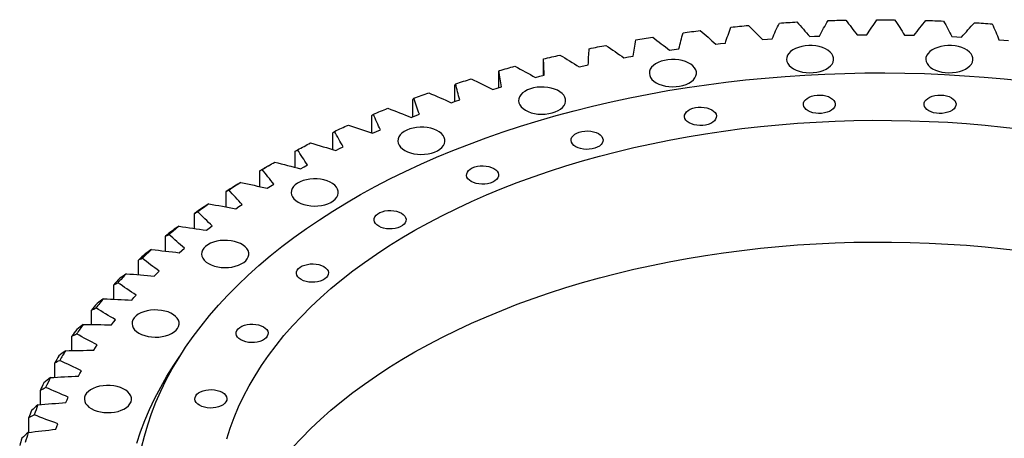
# Model space of a CAD drawing. Header units: millimetres. Extents: x 19 to 5115, y 5136 to 9143.
# Tile 10 of 13: x 3009 to 3656, y 7287 to 7563. Entities that reach past the tile are written whole.
import ezdxf

# ---------------------------------------------------------------- set-up
doc = ezdxf.new("R2010")
doc.units = ezdxf.units.MM
doc.header["$LTSCALE"] = 20

msp = doc.modelspace()

# ---------------------------------------------------------------- linework, layer by layer
at = {"color": 7, "linetype": 'Continuous', "lineweight": 25}
for p, q in [((3527.72, 7551.64), (3530.91, 7551.8)), ((3530.91, 7551.8), (3534.11, 7551.93)), ((3558.84, 7552.64), (3562.04, 7552.69)), ((3562.04, 7552.69), (3565.25, 7552.72)), ((3590.01, 7552.61), (3593.22, 7552.57)), ((3593.22, 7552.57), (3596.42, 7552.48)), ((3621.13, 7551.57), (3624.33, 7551.42)), ((3624.33, 7551.42), (3627.51, 7551.23)), ((3466.01, 7546.61), (3469.15, 7546.98)), ((3469.15, 7546.98), (3472.3, 7547.31)), ((3496.74, 7549.63), (3499.91, 7549.9)), ((3499.91, 7549.9), (3503.09, 7550.13)), ((3652.1, 7549.52), (3655.27, 7549.26)), ((3655.27, 7549.26), (3658.44, 7548.97)), ((3405.68, 7537.59), (3408.73, 7538.16)), ((3408.73, 7538.16), (3411.8, 7538.7)), ((3435.62, 7542.59), (3438.72, 7543.06)), ((3438.72, 7543.06), (3441.84, 7543.5)), ((3352.85, 7526.07), (3352.85, 7536.13)), ((3376.28, 7531.62), (3379.26, 7532.29)), ((3379.26, 7532.29), (3382.27, 7532.92)), ((3323.36, 7518.01), (3323.36, 7528.43)), ((3347.5, 7524.69), (3350.42, 7525.46)), ((3350.42, 7525.46), (3353.36, 7526.19)), ((3294.66, 7508.93), (3294.66, 7519.78)), ((3322.29, 7517.7), (3325.16, 7518.53)), ((3319.46, 7516.84), (3322.29, 7517.7)), ((3266.86, 7498.83), (3266.86, 7510.2)), ((3292.22, 7508.08), (3294.97, 7509.03)), ((3294.97, 7509.03), (3297.75, 7509.96)), ((3240.04, 7488.15), (3240.04, 7499.73)), ((3265.89, 7498.45), (3268.54, 7499.49)), ((3268.54, 7499.49), (3271.23, 7500.5)), ((3214.29, 7477.29), (3214.29, 7488.4)), ((3240.55, 7487.97), (3243.09, 7489.1)), ((3243.09, 7489.1), (3245.67, 7490.2)), ((3218.7, 7477.89), (3221.17, 7479.07)), ((3189.7, 7465.54), (3189.7, 7476.25)), ((3216.27, 7476.69), (3218.7, 7477.89)), ((3172.03, 7466.62), (3169.2, 7464.99)), ((3195.45, 7465.91), (3197.8, 7467.17)), ((3166.33, 7452.93), (3166.33, 7463.32)), ((3193.14, 7464.63), (3195.45, 7465.91)), ((3171.22, 7451.83), (3173.4, 7453.18)), ((3173.4, 7453.18), (3175.63, 7454.52)), ((3144.27, 7439.53), (3144.27, 7449.64)), ((3152.64, 7439.76), (3154.73, 7441.16)), ((3123.58, 7425.38), (3123.58, 7435.26)), ((3150.6, 7438.33), (3152.64, 7439.76)), ((3131.33, 7424.19), (3133.23, 7425.68)), ((3133.23, 7425.68), (3135.18, 7427.15)), ((3104.33, 7410.53), (3104.33, 7420.24)), ((3113.48, 7409.44), (3115.23, 7410.98)), ((3115.23, 7410.98), (3117.03, 7412.51)), ((3086.59, 7395.02), (3086.59, 7404.6)), ((3097.1, 7394.12), (3098.7, 7395.73)), ((3098.7, 7395.73), (3100.35, 7397.31)), ((3070.41, 7378.91), (3070.41, 7388.42)), ((3082.25, 7378.3), (3083.69, 7379.96)), ((3083.69, 7379.96), (3085.18, 7381.59)), ((3055.84, 7362.25), (3055.84, 7371.73)), ((3068.98, 7362.02), (3070.25, 7363.72)), ((3070.25, 7363.72), (3071.57, 7365.4)), ((3042.93, 7345.1), (3042.93, 7354.59)), ((3057.32, 7345.33), (3058.42, 7347.07)), ((3058.42, 7347.07), (3059.58, 7348.79)), ((3031.73, 7327.52), (3031.73, 7337.05)), ((3048.24, 7330.06), (3049.23, 7331.82)), ((3047.31, 7328.29), (3048.24, 7330.06)), ((3022.25, 7309.56), (3022.25, 7319.18)), ((3038.99, 7310.94), (3039.75, 7312.74)), ((3039.75, 7312.74), (3040.56, 7314.53)), ((3014.55, 7291.27), (3014.55, 7301.03)), ((3032.39, 7293.36), (3032.97, 7295.18)), ((3032.97, 7295.18), (3033.6, 7296.99))]:
    msp.add_line(p, q, dxfattribs=at)
at = {"color": 7, "linetype": 'Continuous', "lineweight": 25, "flags": 128}
for points in [[(3475.99, 7557.81), (3477.42, 7557.95), (3478.85, 7558.09), (3480.28, 7558.23), (3481.71, 7558.37), (3483.14, 7558.5), (3484.57, 7558.64), (3486, 7558.77), (3487.43, 7558.89)], [(3507.8, 7560.48), (3509.24, 7560.58), (3510.68, 7560.67), (3512.12, 7560.77), (3513.56, 7560.86), (3515, 7560.94), (3516.45, 7561.03), (3517.89, 7561.11), (3519.33, 7561.19)], [(3539.82, 7562.12), (3541.27, 7562.17), (3542.72, 7562.21), (3544.17, 7562.26), (3545.61, 7562.3), (3547.06, 7562.34), (3548.51, 7562.38), (3549.96, 7562.41), (3551.41, 7562.45)], [(3571.95, 7562.7), (3573.4, 7562.7), (3574.85, 7562.7), (3576.3, 7562.7), (3577.75, 7562.69), (3579.2, 7562.69), (3580.65, 7562.68), (3582.1, 7562.67), (3583.55, 7562.65)], [(3604.09, 7562.23), (3605.54, 7562.19), (3606.99, 7562.14), (3608.43, 7562.09), (3609.88, 7562.04), (3611.33, 7561.98), (3612.77, 7561.93), (3614.22, 7561.87), (3615.67, 7561.81)], [(3636.13, 7560.72), (3637.57, 7560.62), (3639.01, 7560.53), (3640.45, 7560.43), (3641.89, 7560.33), (3643.33, 7560.23), (3644.77, 7560.13), (3646.21, 7560.02), (3647.65, 7559.91)], [(3413.41, 7549.37), (3414.8, 7549.6), (3416.19, 7549.84), (3417.58, 7550.07), (3418.98, 7550.3), (3420.37, 7550.52), (3421.77, 7550.75), (3423.17, 7550.97), (3424.56, 7551.19)], [(3444.49, 7554.1), (3445.9, 7554.29), (3447.31, 7554.48), (3448.73, 7554.66), (3450.14, 7554.84), (3451.56, 7555.03), (3452.97, 7555.2), (3454.39, 7555.38), (3455.81, 7555.56)], [(3382.83, 7543.63), (3384.2, 7543.91), (3385.57, 7544.19), (3386.94, 7544.46), (3388.31, 7544.74), (3389.68, 7545.01), (3391.05, 7545.28), (3392.42, 7545.55), (3393.8, 7545.81)], [(3517.02, 7530.4), (3518.82, 7529.51), (3520.84, 7528.78), (3523.02, 7528.25), (3525.32, 7527.91), (3527.68, 7527.78), (3530.05, 7527.86), (3532.37, 7528.14), (3534.59, 7528.63), (3536.65, 7529.31), (3538.51, 7530.16), (3540.12, 7531.16), (3541.45, 7532.3), (3542.46, 7533.54), (3543.13, 7534.85), (3543.45, 7536.21), (3543.41, 7537.58), (3543, 7538.93), (3542.24, 7540.23), (3541.15, 7541.44), (3539.74, 7542.55), (3538.07, 7543.52), (3536.15, 7544.33), (3534.05, 7544.96), (3531.8, 7545.4), (3529.46, 7545.63), (3527.09, 7545.66), (3524.74, 7545.47), (3522.46, 7545.09), (3520.31, 7544.5), (3518.35, 7543.74), (3516.61, 7542.8), (3515.13, 7541.73), (3513.96, 7540.54), (3513.11, 7539.26), (3512.62, 7537.92), (3512.48, 7536.55), (3512.71, 7535.19), (3513.29, 7533.86), (3514.22, 7532.6), (3515.47, 7531.44), (3517.02, 7530.4)], [(3608.53, 7530.4), (3610.33, 7529.51), (3612.35, 7528.78), (3614.53, 7528.25), (3616.83, 7527.91), (3619.19, 7527.78), (3621.56, 7527.86), (3623.88, 7528.14), (3626.1, 7528.63), (3628.16, 7529.31), (3630.02, 7530.16), (3631.64, 7531.16), (3632.96, 7532.3), (3633.98, 7533.54), (3634.65, 7534.85), (3634.97, 7536.21), (3634.92, 7537.58), (3634.51, 7538.93), (3633.75, 7540.23), (3632.66, 7541.44), (3631.26, 7542.55), (3629.58, 7543.52), (3627.67, 7544.33), (3625.56, 7544.96), (3623.31, 7545.4), (3620.97, 7545.63), (3618.6, 7545.66), (3616.25, 7545.47), (3613.97, 7545.09), (3611.83, 7544.5), (3609.86, 7543.74), (3608.12, 7542.8), (3606.64, 7541.73), (3605.47, 7540.54), (3604.63, 7539.26), (3604.13, 7537.92), (3603.99, 7536.55), (3604.22, 7535.19), (3604.81, 7533.86), (3605.73, 7532.6), (3606.99, 7531.44), (3608.53, 7530.4)], [(3352.87, 7536.9), (3354.21, 7537.22), (3355.55, 7537.54), (3356.89, 7537.86), (3358.23, 7538.18), (3359.57, 7538.5), (3360.91, 7538.81), (3362.26, 7539.13), (3363.6, 7539.44)], [(3323.62, 7529.2), (3324.92, 7529.57), (3326.23, 7529.93), (3327.53, 7530.3), (3328.84, 7530.66), (3330.15, 7531.02), (3331.46, 7531.38), (3332.77, 7531.73), (3334.09, 7532.09)], [(3426.89, 7521.22), (3428.7, 7520.33), (3430.71, 7519.61), (3432.9, 7519.07), (3435.2, 7518.74), (3437.56, 7518.6), (3439.93, 7518.68), (3442.25, 7518.97), (3444.46, 7519.46), (3446.53, 7520.13), (3448.39, 7520.99), (3450, 7521.99), (3451.33, 7523.13), (3452.34, 7524.37), (3453.01, 7525.68), (3453.33, 7527.04), (3453.28, 7528.41), (3452.88, 7529.76), (3452.12, 7531.05), (3451.02, 7532.27), (3449.62, 7533.37), (3447.94, 7534.34), (3446.03, 7535.15), (3443.92, 7535.78), (3441.67, 7536.22), (3439.34, 7536.46), (3436.96, 7536.48), (3434.61, 7536.3), (3432.34, 7535.91), (3430.19, 7535.33), (3428.22, 7534.56), (3426.48, 7533.63), (3425.01, 7532.56), (3423.83, 7531.37), (3422.99, 7530.09), (3422.49, 7528.75), (3422.36, 7527.38), (3422.58, 7526.02), (3423.17, 7524.69), (3424.1, 7523.43), (3425.35, 7522.26), (3426.89, 7521.22)], [(3088.71, 7281.32), (3090.55, 7288.83), (3092.74, 7296.3), (3095.28, 7303.74), (3098.17, 7311.13), (3101.4, 7318.48), (3104.96, 7325.77), (3108.87, 7333.01), (3113.11, 7340.18), (3117.69, 7347.29), (3122.59, 7354.32), (3127.82, 7361.27), (3133.36, 7368.14), (3139.23, 7374.92), (3145.41, 7381.61), (3151.9, 7388.2), (3158.69, 7394.69), (3165.78, 7401.07), (3173.17, 7407.33), (3180.84, 7413.48), (3188.8, 7419.51), (3197.04, 7425.42), (3205.54, 7431.19), (3214.32, 7436.83), (3223.35, 7442.33), (3232.63, 7447.69), (3242.16, 7452.9), (3251.93, 7457.97), (3261.93, 7462.88), (3272.16, 7467.63), (3282.6, 7472.23), (3293.26, 7476.66), (3304.11, 7480.92), (3315.16, 7485.02), (3326.4, 7488.94), (3337.81, 7492.68), (3349.4, 7496.25), (3361.14, 7499.64), (3373.04, 7502.84), (3385.09, 7505.86), (3397.27, 7508.69), (3409.57, 7511.33), (3422, 7513.78), (3434.54, 7516.03), (3447.17, 7518.09), (3459.9, 7519.95), (3472.71, 7521.62), (3485.59, 7523.09), (3498.54, 7524.35), (3511.53, 7525.42), (3524.58, 7526.28), (3537.66, 7526.94), (3550.77, 7527.4), (3563.89, 7527.65), (3577.02, 7527.7), (3590.14, 7527.55), (3603.26, 7527.2), (3616.35, 7526.64), (3629.42, 7525.87), (3642.44, 7524.91), (3655.41, 7523.74), (3668.33, 7522.38)], [(3295.17, 7520.56), (3296.44, 7520.97), (3297.7, 7521.38), (3298.97, 7521.78), (3300.24, 7522.19), (3301.51, 7522.59), (3302.78, 7522.99), (3304.06, 7523.39), (3305.34, 7523.78)], [(3340.9, 7503.15), (3342.7, 7502.26), (3344.72, 7501.54), (3346.9, 7501), (3349.2, 7500.67), (3351.56, 7500.54), (3353.93, 7500.61), (3356.25, 7500.9), (3358.47, 7501.39), (3360.53, 7502.07), (3362.39, 7502.92), (3364, 7503.92), (3365.33, 7505.06), (3366.34, 7506.3), (3367.02, 7507.61), (3367.33, 7508.97), (3367.29, 7510.34), (3366.88, 7511.69), (3366.12, 7512.99), (3365.03, 7514.2), (3363.63, 7515.31), (3361.95, 7516.27), (3360.03, 7517.08), (3357.93, 7517.72), (3355.68, 7518.15), (3353.34, 7518.39), (3350.97, 7518.42), (3348.62, 7518.23), (3346.34, 7517.84), (3344.2, 7517.26), (3342.23, 7516.49), (3340.49, 7515.56), (3339.01, 7514.49), (3337.84, 7513.3), (3337, 7512.02), (3336.5, 7510.68), (3336.36, 7509.31), (3336.59, 7507.95), (3337.17, 7506.62), (3338.1, 7505.36), (3339.36, 7504.19), (3340.9, 7503.15)], [(3267.61, 7511), (3268.84, 7511.45), (3270.06, 7511.9), (3271.29, 7512.35), (3272.51, 7512.79), (3273.74, 7513.24), (3274.98, 7513.68), (3276.21, 7514.12), (3277.44, 7514.55)], [(3541.5, 7511.37), (3542.74, 7510.51), (3543.68, 7509.53), (3544.3, 7508.47), (3544.57, 7507.36), (3544.48, 7506.25), (3544.03, 7505.16), (3543.25, 7504.13), (3542.16, 7503.21), (3540.79, 7502.42), (3539.19, 7501.79), (3537.42, 7501.34), (3535.53, 7501.08), (3533.59, 7501.03), (3531.67, 7501.18), (3529.84, 7501.54), (3528.14, 7502.08), (3526.65, 7502.8), (3525.42, 7503.66), (3524.47, 7504.63), (3523.86, 7505.7), (3523.59, 7506.8), (3523.68, 7507.92), (3524.12, 7509.01), (3524.91, 7510.03), (3526, 7510.96), (3527.37, 7511.75), (3528.97, 7512.38), (3530.74, 7512.83), (3532.63, 7513.09), (3534.56, 7513.14), (3536.48, 7512.98), (3538.32, 7512.63), (3540.01, 7512.08), (3541.5, 7511.37)], [(3620.81, 7511.37), (3622.05, 7510.51), (3623, 7509.53), (3623.61, 7508.47), (3623.88, 7507.36), (3623.79, 7506.25), (3623.35, 7505.16), (3622.56, 7504.13), (3621.47, 7503.21), (3620.1, 7502.42), (3618.5, 7501.79), (3616.73, 7501.34), (3614.84, 7501.08), (3612.91, 7501.03), (3610.99, 7501.18), (3609.15, 7501.54), (3607.46, 7502.08), (3605.97, 7502.8), (3604.73, 7503.66), (3603.79, 7504.63), (3603.17, 7505.7), (3602.9, 7506.8), (3602.99, 7507.92), (3603.43, 7509.01), (3604.22, 7510.03), (3605.31, 7510.96), (3606.68, 7511.75), (3608.28, 7512.38), (3610.05, 7512.83), (3611.94, 7513.09), (3613.88, 7513.14), (3615.79, 7512.98), (3617.63, 7512.63), (3619.32, 7512.08), (3620.81, 7511.37)], [(3463.4, 7503.42), (3464.63, 7502.56), (3465.58, 7501.58), (3466.19, 7500.52), (3466.46, 7499.41), (3466.37, 7498.3), (3465.93, 7497.21), (3465.14, 7496.18), (3464.05, 7495.26), (3462.68, 7494.47), (3461.08, 7493.84), (3459.31, 7493.39), (3457.42, 7493.13), (3455.49, 7493.08), (3453.57, 7493.23), (3451.73, 7493.59), (3450.04, 7494.13), (3448.55, 7494.85), (3447.31, 7495.71), (3446.37, 7496.68), (3445.75, 7497.74), (3445.48, 7498.85), (3445.57, 7499.97), (3446.02, 7501.06), (3446.8, 7502.08), (3447.89, 7503), (3449.26, 7503.8), (3450.86, 7504.43), (3452.64, 7504.88), (3454.52, 7505.14), (3456.46, 7505.19), (3458.38, 7505.03), (3460.21, 7504.68), (3461.91, 7504.13), (3463.4, 7503.42)], [(3241.03, 7500.56), (3242.21, 7501.05), (3243.39, 7501.54), (3244.57, 7502.03), (3245.75, 7502.51), (3246.94, 7502.99), (3248.12, 7503.47), (3249.31, 7503.95), (3250.5, 7504.43)], [(3144.79, 7287.17), (3147.02, 7294.19), (3149.59, 7301.17), (3152.51, 7308.11), (3155.77, 7315), (3159.36, 7321.83), (3163.29, 7328.6), (3167.55, 7335.3), (3172.14, 7341.93), (3177.06, 7348.48), (3182.29, 7354.95), (3187.85, 7361.33), (3193.71, 7367.61), (3199.88, 7373.8), (3206.35, 7379.88), (3213.12, 7385.86), (3220.18, 7391.72), (3227.53, 7397.46), (3235.16, 7403.08), (3243.06, 7408.57), (3251.23, 7413.93), (3259.65, 7419.16), (3268.34, 7424.24), (3277.27, 7429.18), (3286.44, 7433.97), (3295.84, 7438.61), (3305.46, 7443.09), (3315.3, 7447.42), (3325.36, 7451.58), (3335.61, 7455.57), (3346.05, 7459.39), (3356.68, 7463.04), (3367.48, 7466.52), (3378.46, 7469.81), (3389.58, 7472.92), (3400.86, 7475.85), (3412.28, 7478.6), (3423.83, 7481.15), (3435.5, 7483.52), (3447.28, 7485.69), (3459.16, 7487.67), (3471.13, 7489.45), (3483.19, 7491.04), (3495.32, 7492.42), (3507.52, 7493.61), (3519.77, 7494.6), (3532.06, 7495.38), (3544.38, 7495.96), (3556.73, 7496.34), (3569.1, 7496.52), (3581.46, 7496.5), (3593.82, 7496.27), (3606.17, 7495.84), (3618.49, 7495.2), (3630.77, 7494.37), (3643, 7493.33), (3655.18, 7492.1), (3667.3, 7490.66)], [(3215.52, 7489.27), (3216.65, 7489.8), (3217.78, 7490.32), (3218.91, 7490.85), (3220.04, 7491.37), (3221.18, 7491.89), (3222.31, 7492.41), (3223.45, 7492.93), (3224.6, 7493.44)], [(3261.65, 7476.74), (3263.45, 7475.85), (3265.46, 7475.13), (3267.65, 7474.59), (3269.95, 7474.25), (3272.31, 7474.12), (3274.68, 7474.2), (3277, 7474.49), (3279.22, 7474.97), (3281.28, 7475.65), (3283.14, 7476.5), (3284.75, 7477.51), (3286.08, 7478.64), (3287.09, 7479.88), (3287.76, 7481.2), (3288.08, 7482.55), (3288.04, 7483.92), (3287.63, 7485.27), (3286.87, 7486.57), (3285.78, 7487.79), (3284.37, 7488.89), (3282.7, 7489.86), (3280.78, 7490.67), (3278.68, 7491.3), (3276.43, 7491.74), (3274.09, 7491.97), (3271.72, 7492), (3269.36, 7491.82), (3267.09, 7491.43), (3264.94, 7490.84), (3262.98, 7490.08), (3261.23, 7489.15), (3259.76, 7488.07), (3258.59, 7486.88), (3257.74, 7485.6), (3257.25, 7484.26), (3257.11, 7482.9), (3257.34, 7481.53), (3257.92, 7480.2), (3258.85, 7478.94), (3260.1, 7477.78), (3261.65, 7476.74)], [(3388.87, 7487.76), (3390.11, 7486.9), (3391.05, 7485.92), (3391.66, 7484.86), (3391.93, 7483.75), (3391.84, 7482.64), (3391.4, 7481.55), (3390.62, 7480.52), (3389.52, 7479.6), (3388.15, 7478.81), (3386.55, 7478.18), (3384.78, 7477.73), (3382.89, 7477.47), (3380.96, 7477.42), (3379.04, 7477.57), (3377.2, 7477.93), (3375.51, 7478.47), (3374.02, 7479.19), (3372.78, 7480.05), (3371.84, 7481.02), (3371.22, 7482.09), (3370.95, 7483.19), (3371.04, 7484.31), (3371.49, 7485.4), (3372.27, 7486.42), (3373.37, 7487.35), (3374.74, 7488.14), (3376.33, 7488.77), (3378.11, 7489.22), (3379.99, 7489.48), (3381.93, 7489.53), (3383.85, 7489.37), (3385.68, 7489.02), (3387.38, 7488.47), (3388.87, 7487.76)], [(3191.16, 7477.17), (3192.23, 7477.73), (3193.31, 7478.29), (3194.38, 7478.85), (3195.46, 7479.41), (3196.55, 7479.96), (3197.63, 7480.52), (3198.72, 7481.07), (3199.81, 7481.62)], [(3168.02, 7464.28), (3169.03, 7464.88), (3170.05, 7465.48), (3171.07, 7466.07), (3172.1, 7466.66), (3173.12, 7467.25), (3174.15, 7467.84), (3175.18, 7468.43), (3176.22, 7469.02)], [(3320.18, 7464.87), (3321.42, 7464.01), (3322.36, 7463.03), (3322.98, 7461.97), (3323.25, 7460.86), (3323.16, 7459.74), (3322.71, 7458.65), (3321.93, 7457.63), (3320.84, 7456.71), (3319.47, 7455.92), (3317.87, 7455.28), (3316.09, 7454.83), (3314.21, 7454.58), (3312.27, 7454.52), (3310.35, 7454.68), (3308.52, 7455.03), (3306.82, 7455.58), (3305.33, 7456.29), (3304.09, 7457.15), (3303.15, 7458.13), (3302.54, 7459.19), (3302.27, 7460.3), (3302.36, 7461.42), (3302.8, 7462.51), (3303.58, 7463.53), (3304.68, 7464.45), (3306.05, 7465.24), (3307.65, 7465.88), (3309.42, 7466.33), (3311.31, 7466.58), (3313.24, 7466.64), (3315.16, 7466.48), (3317, 7466.13), (3318.69, 7465.58), (3320.18, 7464.87)], [(3166.33, 7463.32), (3167.06, 7463.75), (3167.8, 7464.17), (3168.53, 7464.6), (3169.2, 7464.99)], [(3191.54, 7442.78), (3193.34, 7441.89), (3195.36, 7441.17), (3197.54, 7440.63), (3199.84, 7440.29), (3202.21, 7440.16), (3204.58, 7440.24), (3206.9, 7440.53), (3209.11, 7441.02), (3211.18, 7441.69), (3213.04, 7442.54), (3214.65, 7443.55), (3215.98, 7444.68), (3216.99, 7445.92), (3217.66, 7447.24), (3217.98, 7448.59), (3217.93, 7449.96), (3217.53, 7451.31), (3216.77, 7452.61), (3215.67, 7453.83), (3214.27, 7454.93), (3212.59, 7455.9), (3210.68, 7456.71), (3208.57, 7457.34), (3206.32, 7457.78), (3203.99, 7458.02), (3201.61, 7458.04), (3199.26, 7457.86), (3196.99, 7457.47), (3194.84, 7456.89), (3192.87, 7456.12), (3191.13, 7455.19), (3189.66, 7454.12), (3188.48, 7452.92), (3187.64, 7451.64), (3187.14, 7450.31), (3187.01, 7448.94), (3187.23, 7447.57), (3187.82, 7446.25), (3188.75, 7444.99), (3190, 7443.82), (3191.54, 7442.78)], [(3259.43, 7435.44), (3260.66, 7434.58), (3261.61, 7433.6), (3262.22, 7432.54), (3262.49, 7431.43), (3262.4, 7430.31), (3261.96, 7429.22), (3261.17, 7428.2), (3260.08, 7427.28), (3258.71, 7426.49), (3257.11, 7425.85), (3255.34, 7425.4), (3253.45, 7425.15), (3251.52, 7425.09), (3249.6, 7425.25), (3247.76, 7425.6), (3246.07, 7426.15), (3244.58, 7426.86), (3243.34, 7427.72), (3242.4, 7428.7), (3241.78, 7429.76), (3241.51, 7430.87), (3241.6, 7431.99), (3242.05, 7433.08), (3242.83, 7434.1), (3243.92, 7435.02), (3245.29, 7435.81), (3246.89, 7436.44), (3248.66, 7436.9), (3250.55, 7437.15), (3252.49, 7437.2), (3254.4, 7437.05), (3256.24, 7436.69), (3257.93, 7436.15), (3259.43, 7435.44)], [(3132.72, 7402.31), (3134.52, 7401.42), (3136.54, 7400.7), (3138.72, 7400.16), (3141.02, 7399.82), (3143.38, 7399.69), (3145.75, 7399.77), (3148.07, 7400.06), (3150.29, 7400.55), (3152.35, 7401.22), (3154.21, 7402.07), (3155.82, 7403.08), (3157.15, 7404.21), (3158.16, 7405.45), (3158.84, 7406.77), (3159.15, 7408.12), (3159.11, 7409.49), (3158.7, 7410.84), (3157.94, 7412.14), (3156.85, 7413.36), (3155.45, 7414.46), (3153.77, 7415.43), (3151.85, 7416.24), (3149.75, 7416.87), (3147.5, 7417.31), (3145.16, 7417.55), (3142.79, 7417.57), (3140.44, 7417.39), (3138.16, 7417), (3136.02, 7416.42), (3134.05, 7415.65), (3132.31, 7414.72), (3130.83, 7413.65), (3129.66, 7412.45), (3128.82, 7411.17), (3128.32, 7409.84), (3128.18, 7408.47), (3128.41, 7407.1), (3128.99, 7405.78), (3129.92, 7404.52), (3131.17, 7403.35), (3132.72, 7402.31)], [(3187.85, 7281.31), (3193.71, 7287.59), (3199.88, 7293.78), (3206.35, 7299.86), (3213.12, 7305.84), (3220.18, 7311.7), (3227.53, 7317.44), (3235.16, 7323.06), (3243.06, 7328.55), (3251.23, 7333.91), (3259.65, 7339.14), (3268.34, 7344.22), (3277.27, 7349.16), (3286.44, 7353.95), (3295.84, 7358.59), (3305.46, 7363.07), (3315.3, 7367.4), (3325.36, 7371.56), (3335.61, 7375.55), (3346.05, 7379.37), (3356.68, 7383.02), (3367.48, 7386.49), (3378.46, 7389.79), (3389.58, 7392.9), (3400.86, 7395.83), (3412.28, 7398.58), (3423.83, 7401.13), (3435.5, 7403.5), (3447.28, 7405.67), (3459.16, 7407.65), (3471.13, 7409.43), (3483.19, 7411.02), (3495.32, 7412.4), (3507.52, 7413.59), (3519.77, 7414.58), (3532.06, 7415.36), (3544.38, 7415.94), (3556.73, 7416.32), (3569.1, 7416.5), (3581.46, 7416.48), (3593.82, 7416.25), (3606.17, 7415.82), (3618.49, 7415.18), (3630.77, 7414.35), (3643, 7413.31), (3655.18, 7412.07), (3667.3, 7410.64)], [(3208.44, 7400.36), (3209.68, 7399.5), (3210.63, 7398.52), (3211.24, 7397.46), (3211.51, 7396.36), (3211.42, 7395.24), (3210.98, 7394.15), (3210.19, 7393.13), (3209.1, 7392.2), (3207.73, 7391.41), (3206.13, 7390.78), (3204.36, 7390.33), (3202.47, 7390.07), (3200.54, 7390.02), (3198.62, 7390.18), (3196.78, 7390.53), (3195.09, 7391.07), (3193.6, 7391.79), (3192.36, 7392.65), (3191.41, 7393.63), (3190.8, 7394.69), (3190.53, 7395.8), (3190.62, 7396.91), (3191.06, 7398), (3191.85, 7399.03), (3192.94, 7399.95), (3194.31, 7400.74), (3195.91, 7401.37), (3197.68, 7401.82), (3199.57, 7402.08), (3201.51, 7402.13), (3203.42, 7401.98), (3205.26, 7401.62), (3206.95, 7401.08), (3208.44, 7400.36)], [(3086.96, 7356.56), (3088.76, 7355.67), (3090.78, 7354.95), (3092.96, 7354.41), (3095.26, 7354.07), (3097.63, 7353.94), (3100, 7354.02), (3102.32, 7354.31), (3104.53, 7354.79), (3106.6, 7355.47), (3108.46, 7356.32), (3110.07, 7357.33), (3111.4, 7358.46), (3112.41, 7359.7), (3113.08, 7361.02), (3113.4, 7362.37), (3113.35, 7363.74), (3112.94, 7365.09), (3112.19, 7366.39), (3111.09, 7367.61), (3109.69, 7368.71), (3108.01, 7369.68), (3106.1, 7370.49), (3103.99, 7371.12), (3101.74, 7371.56), (3099.41, 7371.79), (3097.03, 7371.82), (3094.68, 7371.64), (3092.41, 7371.25), (3090.26, 7370.66), (3088.29, 7369.9), (3086.55, 7368.97), (3085.08, 7367.89), (3083.9, 7366.7), (3083.06, 7365.42), (3082.56, 7364.08), (3082.43, 7362.72), (3082.65, 7361.35), (3083.24, 7360.02), (3084.17, 7358.76), (3085.42, 7357.6), (3086.96, 7356.56)], [(3168.79, 7360.71), (3170.03, 7359.85), (3170.97, 7358.87), (3171.59, 7357.81), (3171.85, 7356.7), (3171.76, 7355.59), (3171.32, 7354.5), (3170.54, 7353.47), (3169.44, 7352.55), (3168.07, 7351.76), (3166.47, 7351.13), (3164.7, 7350.68), (3162.82, 7350.42), (3160.88, 7350.37), (3158.96, 7350.52), (3157.12, 7350.88), (3155.43, 7351.42), (3153.94, 7352.14), (3152.7, 7353), (3151.76, 7353.98), (3151.14, 7355.04), (3150.88, 7356.14), (3150.97, 7357.26), (3151.41, 7358.35), (3152.19, 7359.37), (3153.29, 7360.3), (3154.66, 7361.09), (3156.26, 7361.72), (3158.03, 7362.17), (3159.91, 7362.43), (3161.85, 7362.48), (3163.77, 7362.32), (3165.61, 7361.97), (3167.3, 7361.42), (3168.79, 7360.71)], [(3085.64, 7284.14), (3088.08, 7291.62), (3090.87, 7299.06), (3094, 7306.46), (3097.47, 7313.81), (3101.28, 7321.1), (3105.42, 7328.33), (3109.9, 7335.49), (3113.86, 7341.38)], [(3055.66, 7306.92), (3057.46, 7306.02), (3059.48, 7305.3), (3061.66, 7304.77), (3063.96, 7304.43), (3066.33, 7304.3), (3068.7, 7304.38), (3071.02, 7304.66), (3073.23, 7305.15), (3075.3, 7305.83), (3077.16, 7306.68), (3078.77, 7307.68), (3080.1, 7308.82), (3081.11, 7310.06), (3081.78, 7311.37), (3082.1, 7312.73), (3082.05, 7314.1), (3081.65, 7315.45), (3080.89, 7316.75), (3079.79, 7317.96), (3078.39, 7319.07), (3076.71, 7320.04), (3074.8, 7320.85), (3072.69, 7321.48), (3070.44, 7321.92), (3068.11, 7322.15), (3065.73, 7322.18), (3063.38, 7321.99), (3061.11, 7321.61), (3058.96, 7321.02), (3056.99, 7320.25), (3055.25, 7319.32), (3053.78, 7318.25), (3052.6, 7317.06), (3051.76, 7315.78), (3051.26, 7314.44), (3051.13, 7313.07), (3051.35, 7311.71), (3051.94, 7310.38), (3052.87, 7309.12), (3054.12, 7307.96), (3055.66, 7306.92)], [(3141.66, 7317.69), (3142.9, 7316.83), (3143.84, 7315.85), (3144.46, 7314.79), (3144.73, 7313.68), (3144.64, 7312.56), (3144.19, 7311.47), (3143.41, 7310.45), (3142.32, 7309.53), (3140.95, 7308.74), (3139.35, 7308.1), (3137.58, 7307.65), (3135.69, 7307.4), (3133.75, 7307.34), (3131.83, 7307.5), (3130, 7307.85), (3128.3, 7308.4), (3126.81, 7309.11), (3125.58, 7309.97), (3124.63, 7310.95), (3124.02, 7312.01), (3123.75, 7313.12), (3123.84, 7314.24), (3124.28, 7315.33), (3125.07, 7316.35), (3126.16, 7317.27), (3127.53, 7318.06), (3129.13, 7318.7), (3130.9, 7319.15), (3132.79, 7319.4), (3134.72, 7319.45), (3136.64, 7319.3), (3138.48, 7318.94), (3140.17, 7318.4), (3141.66, 7317.69)]]:
    msp.add_lwpolyline(points, dxfattribs=at)
at = {"color": 7, "linetype": 'Continuous', "lineweight": 25}
for centre, radius, start, end in [((3415.42, 7036.41), 494.25, 122.50454, 123.27233), ((3416.53, 7041.05), 490.79, 122.35158, 123.42529), ((3392.32, 7076.41), 447.93, 125.38651, 126.52767), ((3391.04, 7072.03), 451.08, 125.54907, 126.36511), ((3366.19, 7104.35), 410.31, 128.78775, 129.65698), ((3367.65, 7108.51), 407.44, 128.61459, 129.83015), ((3341.34, 7133.01), 372.37, 132.23978, 133.16709), ((3342.97, 7136.97), 369.77, 132.05505, 133.35183), ((3318.78, 7161.57), 335.26, 135.72646, 137.11077), ((3316.98, 7157.79), 337.62, 135.92366, 136.91357), ((3293.6, 7178.59), 306.31, 139.85594, 140.91219), ((3295.56, 7182.23), 304.17, 139.64552, 141.12261), ((3271.68, 7195.46), 278.65, 144.04949, 145.17455), ((3273.79, 7198.98), 276.7, 143.82537, 145.39867), ((3253.94, 7211.98), 252.96, 148.27337, 149.94363), ((3251.68, 7208.55), 254.74, 148.5113, 149.7057), ((3234.03, 7218.18), 234.64, 153.23996, 154.50164), ((3236.42, 7221.54), 233, 152.98862, 154.75297), ((3219.13, 7224.73), 218.35, 158.22301, 159.54669), ((3221.61, 7228.05), 216.82, 157.95932, 159.81037), ((3207.28, 7228.73), 205.84, 163.43481, 164.81156), ((3209.85, 7232.01), 204.41, 163.16055, 165.08581)]:
    msp.add_arc(centre, radius, start, end, dxfattribs=at)
for points in [[(3472.3, 7547.31), (3473.43, 7550.82), (3474.65, 7554.32), (3475.99, 7557.81)], [(3487.43, 7558.89), (3490.63, 7555.84), (3493.73, 7552.75), (3496.74, 7549.63)], [(3503.09, 7550.13), (3504.56, 7553.59), (3506.13, 7557.05), (3507.8, 7560.48)], [(3519.33, 7561.19), (3522.22, 7558.04), (3525.02, 7554.85), (3527.72, 7551.64)], [(3534.11, 7551.93), (3535.91, 7555.34), (3537.82, 7558.74), (3539.82, 7562.12)], [(3551.41, 7562.45), (3553.98, 7559.2), (3556.46, 7555.93), (3558.84, 7552.64)], [(3565.25, 7552.72), (3567.38, 7556.06), (3569.62, 7559.39), (3571.95, 7562.7)], [(3583.55, 7562.65), (3585.81, 7559.33), (3587.96, 7555.98), (3590.01, 7552.61)], [(3596.42, 7552.48), (3598.88, 7555.76), (3601.44, 7559.01), (3604.09, 7562.23)], [(3615.67, 7561.81), (3617.59, 7558.41), (3619.41, 7555), (3621.13, 7551.57)], [(3627.51, 7551.23), (3630.29, 7554.42), (3633.16, 7557.58), (3636.13, 7560.72)], [(3647.65, 7559.91), (3649.23, 7556.46), (3650.72, 7553), (3652.1, 7549.52)], [(3424.56, 7551.19), (3428.34, 7548.36), (3432.02, 7545.5), (3435.62, 7542.59)], [(3441.84, 7543.5), (3442.62, 7547.04), (3443.5, 7550.57), (3444.49, 7554.1)], [(3455.81, 7555.56), (3459.3, 7552.61), (3462.7, 7549.63), (3466.01, 7546.61)], [(3393.8, 7545.81), (3397.84, 7543.11), (3401.8, 7540.37), (3405.68, 7537.59)], [(3411.8, 7538.7), (3412.23, 7542.26), (3412.76, 7545.82), (3413.41, 7549.37)], [(3363.6, 7539.44), (3367.91, 7536.87), (3372.13, 7534.26), (3376.28, 7531.62)], [(3382.27, 7532.92), (3382.35, 7536.49), (3382.54, 7540.06), (3382.83, 7543.63)], [(3334.09, 7532.09), (3338.63, 7529.67), (3343.11, 7527.2), (3347.5, 7524.69)], [(3352.85, 7536.13), (3352.85, 7536.39), (3352.86, 7536.64), (3352.87, 7536.9)], [(3353.36, 7526.19), (3353.09, 7529.76), (3352.93, 7533.33), (3352.87, 7536.9)], [(3323.36, 7528.43), (3323.44, 7528.68), (3323.53, 7528.94), (3323.62, 7529.2)], [(3325.16, 7518.53), (3324.54, 7522.08), (3324.03, 7525.64), (3323.62, 7529.2)], [(3294.66, 7519.78), (3294.83, 7520.04), (3295, 7520.3), (3295.17, 7520.56)], [(3297.75, 7509.96), (3296.79, 7513.48), (3295.93, 7517.02), (3295.17, 7520.56)], [(3305.34, 7523.78), (3310.11, 7521.52), (3314.82, 7519.2), (3319.46, 7516.84)], [(3277.44, 7514.55), (3282.44, 7512.45), (3287.36, 7510.29), (3292.22, 7508.08)], [(3266.86, 7510.2), (3267.11, 7510.47), (3267.36, 7510.73), (3267.61, 7511)], [(3271.23, 7500.5), (3269.92, 7503.99), (3268.71, 7507.49), (3267.61, 7511)], [(3240.04, 7499.73), (3240.37, 7500.01), (3240.7, 7500.28), (3241.03, 7500.56)], [(3245.67, 7490.2), (3244.02, 7493.64), (3242.48, 7497.09), (3241.03, 7500.56)], [(3250.5, 7504.43), (3255.69, 7502.49), (3260.82, 7500.49), (3265.89, 7498.45)], [(3224.6, 7493.44), (3229.97, 7491.67), (3235.29, 7489.85), (3240.55, 7487.97)], [(3214.29, 7488.4), (3214.7, 7488.69), (3215.11, 7488.98), (3215.52, 7489.27)], [(3221.17, 7479.07), (3219.19, 7482.45), (3217.3, 7485.85), (3215.52, 7489.27)], [(3199.81, 7481.62), (3205.35, 7480.03), (3210.83, 7478.39), (3216.27, 7476.69)], [(3189.7, 7476.25), (3190.18, 7476.55), (3190.67, 7476.86), (3191.16, 7477.17)], [(3197.8, 7467.17), (3195.48, 7470.48), (3193.27, 7473.81), (3191.16, 7477.17)], [(3176.22, 7469.02), (3181.9, 7467.61), (3187.54, 7466.14), (3193.14, 7464.63)], [(3166.33, 7463.32), (3166.89, 7463.64), (3167.45, 7463.96), (3168.02, 7464.28)], [(3175.63, 7454.52), (3172.99, 7457.74), (3170.46, 7461), (3168.02, 7464.28)], [(3153.9, 7455.66), (3152.55, 7454.85), (3151.19, 7454.05), (3149.83, 7453.24)], [(3153.9, 7455.66), (3159.72, 7454.44), (3165.49, 7453.16), (3171.22, 7451.83)], [(3144.27, 7449.64), (3144.9, 7449.98), (3145.54, 7450.32), (3146.18, 7450.66)], [(3154.73, 7441.16), (3151.79, 7444.3), (3148.94, 7447.47), (3146.18, 7450.66)], [(3132.93, 7441.59), (3131.55, 7440.74), (3130.16, 7439.89), (3128.78, 7439.04)], [(3132.93, 7441.59), (3138.85, 7440.56), (3144.74, 7439.48), (3150.6, 7438.33)], [(3123.58, 7435.26), (3124.28, 7435.63), (3124.99, 7435.99), (3125.71, 7436.35)], [(3135.18, 7427.15), (3131.93, 7430.18), (3128.77, 7433.25), (3125.71, 7436.35)], [(3104.33, 7420.24), (3105.11, 7420.62), (3105.89, 7421.01), (3106.67, 7421.4)], [(3117.03, 7412.51), (3113.49, 7415.44), (3110.04, 7418.4), (3106.67, 7421.4)], [(3113.37, 7426.86), (3111.97, 7425.97), (3110.56, 7425.07), (3109.16, 7424.17)], [(3113.37, 7426.86), (3119.39, 7426.03), (3125.37, 7425.14), (3131.33, 7424.19)], [(3095.29, 7411.52), (3093.87, 7410.58), (3092.44, 7409.64), (3091.02, 7408.69)], [(3095.29, 7411.52), (3101.37, 7410.89), (3107.44, 7410.19), (3113.48, 7409.44)], [(3086.59, 7404.6), (3087.44, 7405.01), (3088.28, 7405.43), (3089.14, 7405.85)], [(3100.35, 7397.31), (3096.53, 7400.12), (3092.79, 7402.96), (3089.14, 7405.85)], [(3078.73, 7395.61), (3077.3, 7394.62), (3075.87, 7393.63), (3074.43, 7392.64)], [(3078.73, 7395.61), (3084.87, 7395.18), (3091, 7394.68), (3097.1, 7394.12)], [(3070.41, 7388.42), (3071.32, 7388.86), (3072.23, 7389.3), (3073.15, 7389.75)], [(3085.18, 7381.59), (3081.09, 7384.27), (3077.08, 7386.99), (3073.15, 7389.75)], [(3063.77, 7379.19), (3062.33, 7378.15), (3060.89, 7377.12), (3059.44, 7376.08)], [(3063.77, 7379.19), (3069.94, 7378.95), (3076.1, 7378.66), (3082.25, 7378.3)], [(3055.84, 7371.73), (3056.81, 7372.2), (3057.79, 7372.67), (3058.77, 7373.15)], [(3071.57, 7365.4), (3067.23, 7367.94), (3062.96, 7370.52), (3058.77, 7373.15)], [(3050.43, 7362.3), (3048.99, 7361.22), (3047.55, 7360.13), (3046.1, 7359.05)], [(3050.43, 7362.3), (3056.62, 7362.27), (3062.8, 7362.18), (3068.98, 7362.02)], [(3042.93, 7354.59), (3043.96, 7355.09), (3045, 7355.6), (3046.03, 7356.11)], [(3059.58, 7348.79), (3054.99, 7351.18), (3050.48, 7353.62), (3046.03, 7356.11)], [(3038.78, 7345.01), (3037.33, 7343.88), (3035.89, 7342.75), (3034.45, 7341.61)], [(3038.78, 7345.01), (3044.95, 7345.18), (3051.14, 7345.28), (3057.32, 7345.33)], [(3031.73, 7337.05), (3032.81, 7337.59), (3033.9, 7338.13), (3034.99, 7338.68)], [(3049.23, 7331.82), (3044.42, 7334.06), (3039.67, 7336.34), (3034.99, 7338.68)], [(3028.83, 7327.36), (3027.4, 7326.18), (3025.96, 7325), (3024.53, 7323.82)], [(3028.83, 7327.36), (3034.99, 7327.73), (3041.15, 7328.04), (3047.31, 7328.29)], [(3022.25, 7319.18), (3023.39, 7319.76), (3024.53, 7320.34), (3025.67, 7320.92)], [(3040.56, 7314.53), (3035.54, 7316.61), (3030.57, 7318.74), (3025.67, 7320.92)], [(3020.63, 7309.41), (3026.74, 7309.98), (3032.86, 7310.5), (3038.99, 7310.94)], [(3020.63, 7309.41), (3019.21, 7308.19), (3017.79, 7306.96), (3016.36, 7305.74)], [(3014.55, 7301.03), (3015.73, 7301.64), (3016.92, 7302.26), (3018.11, 7302.88)], [(3033.6, 7296.99), (3028.38, 7298.9), (3023.22, 7300.86), (3018.11, 7302.88)], [(3014.21, 7291.23), (3020.25, 7292), (3026.31, 7292.71), (3032.39, 7293.36)], [(3014.21, 7291.23), (3012.8, 7289.96), (3011.39, 7288.69), (3009.98, 7287.41)]]:
    msp.add_open_spline(points, degree=3, dxfattribs=at)

doc.saveas('drawing.dxf')
